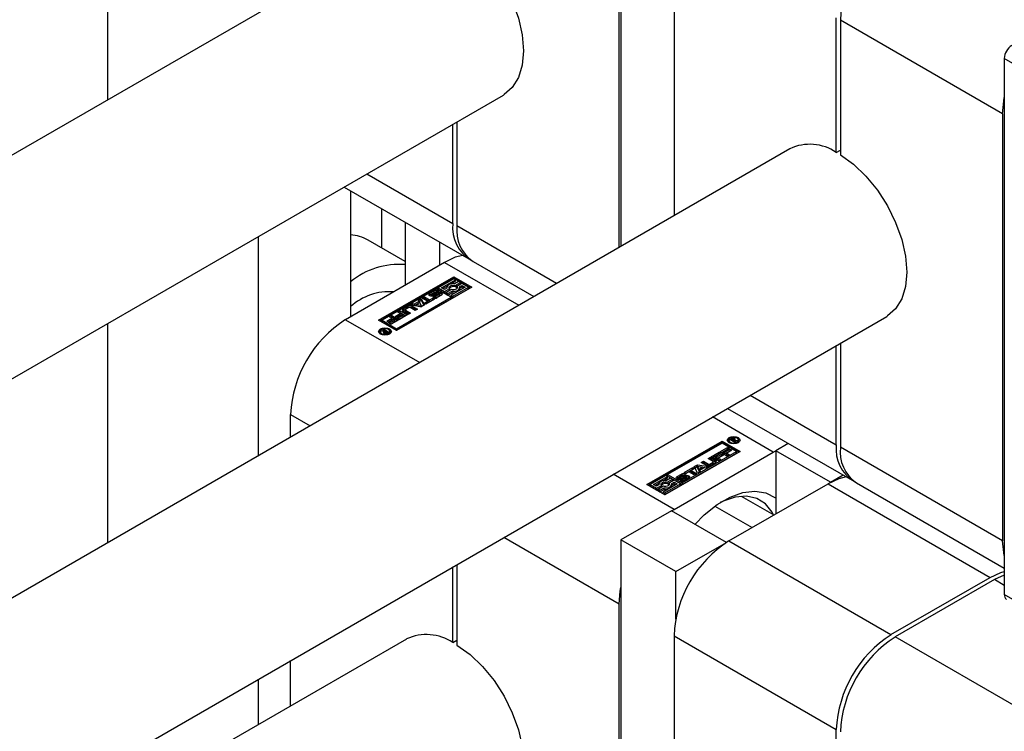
# Paper-space layout 'Sheet1' of a CAD drawing. Header units: millimetres. Extents: x -80341 to 21249, y 0 to 26255.
# Tile 120 of 154: x 17072 to 17173, y 8220 to 8294. Entities that reach past the tile are written whole.
import ezdxf

# ---------------------------------------------------------------- set-up
doc = ezdxf.new("R2010")
doc.units = ezdxf.units.MM
doc.linetypes.add('SLD-Sólida', pattern=[0])

psp = doc.layouts.new('Sheet1')

# ---------------------------------------------------------------- linework, layer by layer
at = {"color": 7, "linetype": 'SLD-Sólida', "lineweight": 25, "ltscale": 25}
for p, q in [((17080.75, 8372.49), (17080.75, 8285.24)), ((17133.79, 8313.3), (17133.79, 8270.14)), ((17133.61, 8270.04), (17133.61, 8306.66)), ((17111.64, 8303.07), (16931.03, 8198.81)), ((17139.27, 8303.4), (17139.27, 8273.3)), ((17156.03, 8279.84), (17156.03, 8293.72)), ((17173.21, 8283.8), (17156.45, 8293.48)), ((17156.45, 8293.48), (17156.45, 8279.59)), ((17179.04, 8286.27), (17173.38, 8289.54)), ((17173.38, 8289.54), (17173.38, 8234.18)), ((16941.03, 8181.49), (17121.64, 8285.75)), ((17173.21, 8283.8), (17173.21, 8239.71)), ((17116.43, 8272.49), (17116.43, 8282.74)), ((17116.85, 8282.99), (17116.85, 8272.24)), ((17151.24, 8280.21), (16931.03, 8153.09)), ((17156.03, 8279.84), (17156.45, 8280.08)), ((17107.55, 8277.62), (17116.43, 8272.49)), ((17105.2, 8276.26), (17118.08, 8268.83)), ((17105.86, 8275.88), (17105.86, 8262.87)), ((17109.04, 8274.05), (17109.04, 8269.99)), ((17111.51, 8272.62), (17111.51, 8266.14)), ((17127.14, 8266.3), (17116.85, 8272.24)), ((17096.31, 8271.13), (17096.31, 8248.5)), ((17111.51, 8268.56), (17107.68, 8270.77)), ((17115.05, 8270.58), (17115.05, 8268.18)), ((17115.58, 8268.48), (17105.33, 8262.56)), ((17115.58, 8268.48), (17123.25, 8264.06)), ((17118.51, 8268.58), (17124.8, 8264.95)), ((17108.76, 8262.5), (17116.53, 8266.99)), ((17116.53, 8266.83), (17108.9, 8262.42)), ((17116.53, 8266.79), (17114.91, 8265.85)), ((17115.26, 8265.85), (17116.71, 8266.69)), ((17116.23, 8266.25), (17116.71, 8266.53)), ((17116.53, 8266.99), (17118.39, 8265.92)), ((17116.53, 8266.99), (17116.53, 8266.83)), ((17116.53, 8266.83), (17118.25, 8265.84)), ((17116.71, 8266.69), (17116.53, 8266.79)), ((17117.02, 8266.51), (17116.61, 8266.27)), ((17116.67, 8266.1), (17117.2, 8266.41)), ((17116.67, 8265.94), (17117.2, 8266.24)), ((17116.71, 8266.53), (17116.71, 8266.69)), ((17117.37, 8266.31), (17116.85, 8266)), ((17117.2, 8266.41), (17117.02, 8266.51)), ((17117.2, 8266.24), (17117.2, 8266.41)), ((17118.04, 8265.92), (17117.37, 8266.31)), ((17114.73, 8265.75), (17109.11, 8262.5)), ((17118.39, 8265.92), (17110.61, 8261.43)), ((17114.06, 8265.28), (17114.5, 8265.53)), ((17114.06, 8265.11), (17114.5, 8265.37)), ((17114.06, 8265.11), (17114.06, 8265.28)), ((17114.66, 8265.4), (17114.28, 8265.19)), ((17114.38, 8265.13), (17114.8, 8265.36)), ((17114.38, 8264.97), (17114.8, 8265.2)), ((17114.5, 8265.37), (17114.5, 8265.53)), ((17114.94, 8265.24), (17114.51, 8265.01)), ((17114.66, 8264.97), (17115.03, 8265.19)), ((17116.24, 8264.88), (17114.73, 8265.75)), ((17114.79, 8265.42), (17114.78, 8265.42)), ((17114.97, 8265.52), (17114.79, 8265.42)), ((17114.8, 8265.2), (17114.8, 8265.36)), ((17114.91, 8265.85), (17115.57, 8265.47)), ((17114.91, 8265.69), (17114.91, 8265.85)), ((17114.91, 8265.69), (17115.57, 8265.3)), ((17115.03, 8265.03), (17115.03, 8265.19)), ((17115.06, 8265.05), (17115.06, 8265.21)), ((17115.08, 8265.08), (17115.08, 8265.24)), ((17115.08, 8265.07), (17115.08, 8265.24)), ((17115.57, 8265.67), (17115.26, 8265.85)), ((17115.4, 8265.77), (17115.84, 8266.03)), ((17115.81, 8265.81), (17115.57, 8265.67)), ((17115.57, 8265.47), (17116.1, 8265.77)), ((17115.57, 8265.3), (17116.1, 8265.61)), ((17115.57, 8265.3), (17115.57, 8265.47)), ((17116.27, 8265.67), (17115.75, 8265.37)), ((17115.75, 8265.37), (17115.92, 8265.27)), ((17115.75, 8265.2), (17115.75, 8265.37)), ((17115.75, 8265.2), (17115.92, 8265.1)), ((17115.8, 8265.89), (17115.8, 8265.8)), ((17115.92, 8265.27), (17116.34, 8265.51)), ((17115.92, 8265.1), (17116.34, 8265.34)), ((17115.92, 8265.1), (17115.92, 8265.27)), ((17116.1, 8265.61), (17116.1, 8265.77)), ((17117.69, 8265.92), (17116.24, 8265.08)), ((17116.34, 8265.34), (17116.34, 8265.51)), ((17116.41, 8264.98), (17118.04, 8265.92)), ((17116.41, 8264.82), (17118.04, 8265.76)), ((17116.67, 8265.94), (17116.67, 8266.1)), ((17116.85, 8265.84), (17116.85, 8266)), ((17116.85, 8265.84), (17116.87, 8265.81)), ((17117.13, 8265.97), (17117.37, 8266.1)), ((17117.15, 8265.81), (17117.37, 8265.94)), ((17117.15, 8265.72), (17117.15, 8265.89)), ((17117.37, 8266.1), (17117.69, 8265.92)), ((17117.37, 8265.94), (17117.37, 8266.1)), ((17117.37, 8265.94), (17117.55, 8265.84)), ((17118.04, 8265.76), (17118.04, 8265.92)), ((17110.61, 8261.63), (17116.24, 8264.88)), ((17110.61, 8261.47), (17116.24, 8264.72)), ((17112.02, 8264.07), (17112.28, 8264.22)), ((17112.28, 8264.22), (17112.47, 8264.19)), ((17112.28, 8264.06), (17112.28, 8264.22)), ((17112.47, 8264.19), (17112.95, 8264.47)), ((17112.47, 8264.02), (17112.95, 8264.3)), ((17112.47, 8264.02), (17112.47, 8264.19)), ((17113.02, 8264.33), (17112.71, 8264.14)), ((17112.89, 8264.57), (17113.15, 8264.72)), ((17112.95, 8264.47), (17112.89, 8264.57)), ((17112.95, 8264.44), (17113.15, 8264.56)), ((17112.95, 8264.3), (17112.95, 8264.47)), ((17113.16, 8264.07), (17113.02, 8264.33)), ((17113.15, 8264.72), (17113.49, 8264.08)), ((17113.15, 8264.56), (17113.15, 8264.72)), ((17113.15, 8264.56), (17113.42, 8264.04)), ((17113.24, 8264.78), (17113.48, 8264.92)), ((17113.8, 8264.46), (17113.24, 8264.78)), ((17113.38, 8264.7), (17113.48, 8264.75)), ((17113.47, 8264.27), (17113.8, 8264.46)), ((17113.65, 8264.17), (17113.47, 8264.27)), ((17113.48, 8264.92), (17114.03, 8264.6)), ((17113.48, 8264.75), (17113.48, 8264.92)), ((17113.48, 8264.75), (17114.03, 8264.43)), ((17113.61, 8264.19), (17113.8, 8264.3)), ((17114.54, 8264.68), (17113.65, 8264.17)), ((17113.8, 8264.3), (17113.8, 8264.46)), ((17114.06, 8265.11), (17114, 8265.06)), ((17114.03, 8264.6), (17114.36, 8264.78)), ((17114.03, 8264.43), (17114.36, 8264.62)), ((17114.03, 8264.43), (17114.03, 8264.6)), ((17114.24, 8265.13), (17114.24, 8264.97)), ((17114.24, 8264.96), (17114.24, 8265.13)), ((17114.24, 8264.96), (17114.24, 8264.96)), ((17114.28, 8264.96), (17114.28, 8265.11)), ((17114.32, 8264.96), (17114.32, 8265.11)), ((17114.35, 8264.85), (17114.53, 8264.95)), ((17114.36, 8264.78), (17114.54, 8264.68)), ((17114.36, 8264.62), (17114.36, 8264.78)), ((17114.36, 8264.62), (17114.4, 8264.6)), ((17114.37, 8264.96), (17114.38, 8264.97)), ((17114.38, 8264.97), (17114.38, 8265.13)), ((17114.53, 8264.79), (17114.53, 8264.95)), ((17114.53, 8264.79), (17114.53, 8264.79)), ((17114.53, 8264.79), (17114.53, 8264.79)), ((17114.55, 8264.79), (17114.55, 8264.95)), ((17114.59, 8264.79), (17114.59, 8264.95)), ((17114.63, 8264.79), (17114.63, 8264.96)), ((17114.66, 8264.81), (17115.03, 8265.03)), ((17114.66, 8264.81), (17114.66, 8264.97)), ((17115.26, 8265.09), (17114.82, 8264.84)), ((17116.24, 8264.92), (17116.24, 8265.08)), ((17116.24, 8265.08), (17116.41, 8264.98)), ((17116.24, 8264.92), (17116.41, 8264.82)), ((17116.24, 8264.72), (17116.24, 8264.88)), ((17116.41, 8264.82), (17116.41, 8264.98)), ((17110.47, 8262.89), (17111, 8263.2)), ((17110.75, 8263.34), (17110.99, 8263.48)), ((17111, 8263.2), (17110.75, 8263.34)), ((17110.89, 8263.26), (17110.99, 8263.31)), ((17110.99, 8263.48), (17111.72, 8263.06)), ((17110.99, 8263.31), (17110.99, 8263.48)), ((17110.99, 8263.31), (17111.58, 8262.97)), ((17111, 8263.03), (17111, 8263.2)), ((17111.28, 8263.67), (17111.78, 8263.96)), ((17111.28, 8263.51), (17111.78, 8263.8)), ((17111.28, 8263.51), (17111.28, 8263.67)), ((17111.81, 8263.1), (17111.28, 8263.41)), ((17111.51, 8263.57), (17111.51, 8263.41)), ((17111.88, 8263.81), (17111.54, 8263.62)), ((17111.54, 8263.53), (17112.04, 8263.24)), ((17111.54, 8263.37), (17111.54, 8263.53)), ((17111.54, 8263.37), (17111.9, 8263.16)), ((17111.78, 8263.8), (17111.78, 8263.96)), ((17112.04, 8263.24), (17111.81, 8263.1)), ((17113.14, 8263.88), (17112.02, 8264.07)), ((17112.53, 8263.52), (17112.02, 8263.81)), ((17112.24, 8264.03), (17112.28, 8264.06)), ((17112.24, 8263.96), (17112.76, 8263.66)), ((17112.24, 8263.8), (17112.24, 8263.96)), ((17112.24, 8263.8), (17112.62, 8263.58)), ((17112.28, 8264.06), (17112.47, 8264.02)), ((17112.76, 8263.66), (17112.53, 8263.52)), ((17112.71, 8263.98), (17112.71, 8264.14)), ((17112.71, 8264.14), (17113.16, 8264.07)), ((17112.71, 8263.98), (17113.16, 8263.9)), ((17113.49, 8264.08), (17113.14, 8263.88)), ((17113.16, 8263.9), (17113.16, 8264.07)), ((16941.03, 8135.77), (17161.24, 8262.89)), ((17080.75, 8262.15), (17080.75, 8239.52)), ((17105.33, 8262.56), (17113, 8258.14)), ((17110.61, 8261.43), (17108.76, 8262.5)), ((17109.11, 8262.5), (17110.61, 8261.63)), ((17109.11, 8262.34), (17109.11, 8262.5)), ((17109.11, 8262.34), (17110.61, 8261.47)), ((17109.6, 8262.39), (17110.13, 8262.7)), ((17109.78, 8262.28), (17109.6, 8262.39)), ((17109.74, 8262.3), (17110.13, 8262.53)), ((17110.31, 8262.59), (17109.78, 8262.28)), ((17109.87, 8262.19), (17110.44, 8262.52)), ((17110.05, 8262.09), (17109.87, 8262.19)), ((17109.88, 8262.84), (17110.12, 8262.98)), ((17110.13, 8262.7), (17109.88, 8262.84)), ((17110.01, 8262.11), (17110.44, 8262.36)), ((17110.02, 8262.76), (17110.12, 8262.81)), ((17110.85, 8262.55), (17110.05, 8262.09)), ((17110.12, 8262.98), (17110.85, 8262.55)), ((17110.12, 8262.81), (17110.12, 8262.98)), ((17110.12, 8262.81), (17110.71, 8262.47)), ((17110.13, 8262.53), (17110.13, 8262.7)), ((17110.44, 8262.52), (17110.31, 8262.59)), ((17110.44, 8262.36), (17110.44, 8262.52)), ((17110.65, 8262.78), (17110.47, 8262.89)), ((17110.61, 8262.81), (17111, 8263.03)), ((17111.18, 8263.09), (17110.65, 8262.78)), ((17110.74, 8262.7), (17111.31, 8263.02)), ((17110.92, 8262.59), (17110.74, 8262.7)), ((17110.88, 8262.62), (17111.31, 8262.86)), ((17111.72, 8263.06), (17110.92, 8262.59)), ((17111.31, 8263.02), (17111.18, 8263.09)), ((17111.31, 8262.86), (17111.31, 8263.02)), ((17108.9, 8261.34), (17108.9, 8261.17)), ((17108.9, 8261.17), (17108.93, 8261.07)), ((17108.96, 8261.37), (17109.07, 8261.44)), ((17109.28, 8261.33), (17108.96, 8261.37)), ((17109.07, 8261.44), (17109.44, 8261.38)), ((17109.07, 8261.36), (17109.07, 8261.44)), ((17109.2, 8261.52), (17109.3, 8261.57)), ((17109.44, 8261.38), (17109.2, 8261.52)), ((17109.28, 8261.2), (17109.28, 8261.33)), ((17109.28, 8261.24), (17109.37, 8261.23)), ((17109.3, 8261.57), (17109.81, 8261.28)), ((17109.3, 8261.46), (17109.3, 8261.57)), ((17109.37, 8261.28), (17109.37, 8261.15)), ((17109.4, 8261.14), (17109.4, 8261.24)), ((17109.44, 8261.35), (17109.44, 8261.38)), ((17109.46, 8261.37), (17109.44, 8261.35)), ((17109.44, 8261.14), (17109.44, 8261.22)), ((17109.63, 8261.27), (17109.46, 8261.37)), ((17109.51, 8261.14), (17109.51, 8261.22)), ((17109.57, 8261.24), (17109.58, 8261.24)), ((17109.57, 8261.15), (17109.57, 8261.24)), ((17109.58, 8261.24), (17109.59, 8261.25)), ((17109.58, 8261.16), (17109.58, 8261.24)), ((17109.59, 8261.25), (17109.63, 8261.27)), ((17109.59, 8261.16), (17109.59, 8261.25)), ((17109.63, 8261.18), (17109.63, 8261.27)), ((17109.63, 8261.22), (17109.67, 8261.2)), ((17109.81, 8261.28), (17109.64, 8261.18)), ((17109.9, 8261.07), (17109.93, 8261.17)), ((17109.93, 8261.17), (17109.93, 8261.34)), ((17110.61, 8261.63), (17110.61, 8261.47)), ((17156.45, 8260.13), (17156.45, 8249.38)), ((17156.03, 8249.63), (17156.03, 8259.88)), ((17147.14, 8254.76), (17156.03, 8249.63)), ((17144.8, 8253.4), (17157.68, 8245.97)), ((17099.67, 8250.44), (17099.67, 8252.77)), ((17099.67, 8252.77), (17101.68, 8251.61)), ((17149.52, 8248.89), (17143.25, 8252.51)), ((17136.46, 8245.53), (17144.23, 8250.02)), ((17144.23, 8250.02), (17146.09, 8248.95)), ((17144.23, 8250.02), (17144.23, 8249.86)), ((17144.92, 8250.12), (17144.92, 8249.96)), ((17144.92, 8249.96), (17144.95, 8249.86)), ((17145.04, 8250.17), (17145.2, 8250.27)), ((17145.54, 8249.88), (17145.04, 8250.17)), ((17145.18, 8250.09), (17145.2, 8250.11)), ((17145.2, 8250.11), (17145.2, 8250.27)), ((17145.25, 8250.21), (17145.22, 8250.18)), ((17145.22, 8250.18), (17145.38, 8250.09)), ((17145.22, 8250.07), (17145.22, 8250.18)), ((17145.27, 8250.21), (17145.25, 8250.21)), ((17145.28, 8250.22), (17145.27, 8250.21)), ((17145.28, 8250.22), (17145.28, 8250.3)), ((17145.38, 8250.09), (17145.41, 8250.1)), ((17145.38, 8249.97), (17145.38, 8250.09)), ((17145.39, 8250.24), (17145.39, 8250.32)), ((17145.41, 8250.08), (17145.41, 8250.1)), ((17145.41, 8250.08), (17145.64, 8249.94)), ((17145.77, 8250.02), (17145.41, 8250.08)), ((17145.41, 8249.96), (17145.41, 8250.08)), ((17145.47, 8250.06), (17145.47, 8250.18)), ((17145.47, 8250.06), (17145.47, 8250.17)), ((17145.54, 8250.11), (17145.54, 8250.28)), ((17145.64, 8249.94), (17145.54, 8249.88)), ((17145.57, 8250.12), (17145.89, 8250.08)), ((17145.57, 8250.05), (17145.57, 8250.12)), ((17145.6, 8250.16), (17145.6, 8250.22)), ((17145.89, 8250.08), (17145.77, 8250.02)), ((17145.92, 8249.86), (17145.94, 8249.96)), ((17145.94, 8249.96), (17145.94, 8250.12)), ((17144.23, 8249.86), (17136.6, 8245.45)), ((17146.09, 8248.95), (17138.31, 8244.46)), ((17144.23, 8249.82), (17138.61, 8246.57)), ((17140.11, 8245.7), (17145.74, 8248.95)), ((17143.99, 8248.9), (17144.79, 8249.36)), ((17144.73, 8248.48), (17143.99, 8248.9)), ((17144.14, 8248.82), (17144.79, 8249.2)), ((17145.95, 8248.87), (17144.23, 8249.86)), ((17145.74, 8248.95), (17144.23, 8249.82)), ((17144.97, 8249.26), (17144.41, 8248.94)), ((17144.41, 8248.94), (17144.53, 8248.86)), ((17144.41, 8248.77), (17144.41, 8248.94)), ((17144.53, 8248.86), (17145.07, 8249.17)), ((17144.53, 8248.7), (17145.07, 8249.01)), ((17145.25, 8249.07), (17144.71, 8248.76)), ((17144.79, 8249.36), (17144.97, 8249.26)), ((17144.79, 8249.2), (17144.79, 8249.36)), ((17144.79, 8249.2), (17144.83, 8249.18)), ((17145.07, 8249.17), (17145.25, 8249.07)), ((17145.07, 8249.01), (17145.07, 8249.17)), ((17145.07, 8249.01), (17145.11, 8248.99)), ((17145.74, 8248.79), (17145.74, 8248.95)), ((17149.52, 8248.89), (17149.77, 8249.03)), ((17151.07, 8249.78), (17149.77, 8249.03)), ((17155.42, 8245.77), (17149.77, 8249.03)), ((17149.77, 8249.03), (17149.77, 8242.5)), ((17173.21, 8239.71), (17156.45, 8249.38)), ((17139.27, 8242.97), (17149.52, 8248.89)), ((17140.11, 8245.54), (17145.74, 8248.79)), ((17142.08, 8247.8), (17142.32, 8247.94)), ((17142.32, 8247.94), (17142.82, 8247.65)), ((17142.32, 8247.77), (17142.32, 8247.94)), ((17142.8, 8248.21), (17143.04, 8248.35)), ((17143.3, 8247.92), (17142.8, 8248.21)), ((17142.94, 8248.13), (17143.04, 8248.19)), ((17143.04, 8248.35), (17143.57, 8248.05)), ((17143.04, 8248.19), (17143.04, 8248.35)), ((17143.04, 8248.19), (17143.57, 8247.88)), ((17143.12, 8248.4), (17143.92, 8248.86)), ((17143.86, 8247.98), (17143.12, 8248.4)), ((17143.27, 8248.32), (17143.92, 8248.7)), ((17144.1, 8248.76), (17143.54, 8248.43)), ((17143.54, 8248.43), (17143.66, 8248.36)), ((17143.54, 8248.27), (17143.54, 8248.43)), ((17143.54, 8248.27), (17143.66, 8248.2)), ((17143.57, 8247.88), (17143.57, 8248.05)), ((17143.66, 8248.36), (17144.2, 8248.67)), ((17143.66, 8248.2), (17144.2, 8248.51)), ((17143.66, 8248.2), (17143.66, 8248.36)), ((17144.38, 8248.57), (17143.84, 8248.26)), ((17143.84, 8248.26), (17144.09, 8248.11)), ((17143.84, 8248.09), (17143.84, 8248.26)), ((17143.84, 8248.09), (17143.95, 8248.03)), ((17144.09, 8248.11), (17143.86, 8247.98)), ((17143.92, 8248.86), (17144.1, 8248.76)), ((17143.92, 8248.7), (17143.92, 8248.86)), ((17143.92, 8248.7), (17143.96, 8248.68)), ((17144.2, 8248.67), (17144.38, 8248.57)), ((17144.2, 8248.51), (17144.2, 8248.67)), ((17144.2, 8248.51), (17144.24, 8248.49)), ((17144.41, 8248.77), (17144.53, 8248.7)), ((17144.53, 8248.7), (17144.53, 8248.86)), ((17144.71, 8248.76), (17144.96, 8248.62)), ((17144.71, 8248.6), (17144.71, 8248.76)), ((17144.71, 8248.6), (17144.82, 8248.53)), ((17144.96, 8248.62), (17144.73, 8248.48)), ((17140.31, 8246.77), (17141.2, 8247.29)), ((17140.45, 8246.69), (17141.2, 8247.12)), ((17141.38, 8247.18), (17141.05, 8247)), ((17141.05, 8247), (17141.6, 8246.68)), ((17141.05, 8246.83), (17141.05, 8247)), ((17141.2, 8247.29), (17141.38, 8247.18)), ((17141.2, 8247.12), (17141.2, 8247.29)), ((17141.2, 8247.12), (17141.23, 8247.1)), ((17141.36, 8247.38), (17141.7, 8247.58)), ((17141.7, 8246.73), (17141.36, 8247.38)), ((17141.42, 8247.25), (17141.7, 8247.42)), ((17142.14, 8247.31), (17141.69, 8247.39)), ((17141.69, 8247.39), (17141.82, 8247.13)), ((17141.69, 8247.22), (17141.69, 8247.39)), ((17141.69, 8247.22), (17141.82, 8246.97)), ((17141.7, 8247.58), (17142.82, 8247.38)), ((17141.7, 8247.42), (17141.7, 8247.58)), ((17141.7, 8247.42), (17142.61, 8247.26)), ((17141.96, 8246.88), (17141.7, 8246.73)), ((17141.82, 8247.13), (17142.14, 8247.31)), ((17141.82, 8246.97), (17142.14, 8247.15)), ((17141.82, 8246.97), (17141.82, 8247.13)), ((17142.38, 8247.27), (17141.9, 8246.99)), ((17141.9, 8246.99), (17141.96, 8246.88)), ((17141.9, 8246.85), (17141.9, 8246.99)), ((17142.61, 8247.49), (17142.08, 8247.8)), ((17142.14, 8247.15), (17142.14, 8247.31)), ((17142.22, 8247.72), (17142.32, 8247.77)), ((17142.32, 8247.77), (17142.82, 8247.48)), ((17142.57, 8247.23), (17142.38, 8247.27)), ((17142.82, 8247.38), (17142.57, 8247.23)), ((17142.82, 8247.48), (17142.82, 8247.65)), ((17142.97, 8247.65), (17143.3, 8247.84)), ((17142.97, 8247.48), (17143.3, 8247.68)), ((17142.97, 8247.48), (17142.97, 8247.65)), ((17143.57, 8247.79), (17143.06, 8247.49)), ((17143.3, 8247.68), (17143.3, 8247.84)), ((17143.33, 8247.72), (17143.33, 8247.88)), ((17139.27, 8242.97), (17133, 8246.59)), ((17138.43, 8246.47), (17136.81, 8245.53)), ((17137.16, 8245.53), (17138.61, 8246.37)), ((17138.13, 8245.93), (17138.61, 8246.21)), ((17138.61, 8246.37), (17138.43, 8246.47)), ((17138.92, 8246.19), (17138.51, 8245.95)), ((17138.57, 8245.78), (17139.1, 8246.09)), ((17138.57, 8245.62), (17139.1, 8245.92)), ((17138.61, 8246.57), (17140.11, 8245.7)), ((17138.61, 8246.41), (17138.61, 8246.57)), ((17138.61, 8246.41), (17140.11, 8245.54)), ((17138.61, 8246.21), (17138.61, 8246.37)), ((17139.27, 8245.99), (17138.75, 8245.68)), ((17139.1, 8246.09), (17138.92, 8246.19)), ((17139.1, 8245.92), (17139.1, 8246.09)), ((17139.94, 8245.6), (17139.27, 8245.99)), ((17139.59, 8246.2), (17139.53, 8246.15)), ((17139.59, 8246.36), (17140.03, 8246.61)), ((17139.59, 8246.2), (17140.03, 8246.45)), ((17139.59, 8246.2), (17139.59, 8246.36)), ((17139.77, 8246.21), (17139.77, 8246.05)), ((17139.78, 8246.04), (17139.78, 8246.2)), ((17140.19, 8246.48), (17139.81, 8246.27)), ((17139.81, 8246.04), (17139.81, 8246.19)), ((17139.85, 8246.04), (17139.85, 8246.19)), ((17139.88, 8246.04), (17139.88, 8246.2)), ((17139.88, 8245.93), (17140.06, 8246.04)), ((17139.91, 8246.21), (17140.33, 8246.45)), ((17139.91, 8246.05), (17140.33, 8246.28)), ((17139.91, 8246.05), (17139.91, 8246.21)), ((17140.03, 8246.45), (17140.03, 8246.61)), ((17140.47, 8246.33), (17140.05, 8246.1)), ((17140.06, 8246.04), (17140.06, 8246.03)), ((17140.06, 8245.87), (17140.06, 8246.04)), ((17140.06, 8245.87), (17140.06, 8246.03)), ((17140.08, 8245.87), (17140.08, 8246.03)), ((17140.11, 8245.87), (17140.11, 8246.03)), ((17140.15, 8245.87), (17140.15, 8246.04)), ((17140.19, 8246.05), (17140.56, 8246.27)), ((17140.19, 8245.89), (17140.56, 8246.11)), ((17140.19, 8245.89), (17140.19, 8246.05)), ((17140.49, 8246.67), (17140.31, 8246.77)), ((17140.5, 8246.61), (17140.32, 8246.5)), ((17140.33, 8246.28), (17140.33, 8246.45)), ((17140.79, 8246.18), (17140.35, 8245.92)), ((17140.81, 8246.86), (17140.49, 8246.67)), ((17140.56, 8246.11), (17140.56, 8246.27)), ((17140.6, 8246.14), (17140.6, 8246.3)), ((17140.61, 8246.16), (17140.61, 8246.32)), ((17141.36, 8246.54), (17140.81, 8246.86)), ((17141.05, 8246.83), (17141.46, 8246.6)), ((17141.6, 8246.68), (17141.36, 8246.54)), ((17155.42, 8245.77), (17156.73, 8246.52)), ((17138.31, 8244.46), (17136.46, 8245.53)), ((17136.81, 8245.53), (17137.47, 8245.15)), ((17136.81, 8245.37), (17136.81, 8245.53)), ((17136.81, 8245.37), (17137.47, 8244.99)), ((17137.47, 8245.35), (17137.16, 8245.53)), ((17137.3, 8245.45), (17137.74, 8245.71)), ((17137.71, 8245.49), (17137.47, 8245.35)), ((17137.47, 8245.15), (17138, 8245.45)), ((17137.47, 8244.99), (17138, 8245.29)), ((17137.47, 8244.99), (17137.47, 8245.15)), ((17138.17, 8245.35), (17137.65, 8245.05)), ((17137.65, 8245.05), (17137.82, 8244.95)), ((17137.65, 8244.88), (17137.65, 8245.05)), ((17137.65, 8244.88), (17137.82, 8244.78)), ((17137.7, 8245.57), (17137.7, 8245.48)), ((17137.82, 8244.95), (17138.24, 8245.19)), ((17137.82, 8244.78), (17138.24, 8245.02)), ((17137.82, 8244.78), (17137.82, 8244.95)), ((17138, 8245.29), (17138, 8245.45)), ((17139.59, 8245.6), (17138.14, 8244.76)), ((17138.24, 8245.02), (17138.24, 8245.19)), ((17138.31, 8244.66), (17139.94, 8245.6)), ((17138.31, 8244.5), (17139.94, 8245.44)), ((17138.57, 8245.62), (17138.57, 8245.78)), ((17138.75, 8245.52), (17138.75, 8245.68)), ((17138.75, 8245.52), (17138.77, 8245.49)), ((17139.03, 8245.65), (17139.27, 8245.78)), ((17139.05, 8245.49), (17139.27, 8245.62)), ((17139.05, 8245.4), (17139.05, 8245.57)), ((17139.27, 8245.78), (17139.59, 8245.6)), ((17139.27, 8245.62), (17139.27, 8245.78)), ((17139.27, 8245.62), (17139.45, 8245.52)), ((17139.94, 8245.44), (17139.94, 8245.6)), ((17140.11, 8245.7), (17140.11, 8245.54)), ((17144.92, 8239.71), (17155.18, 8245.62)), ((17155.18, 8245.62), (17171.94, 8235.95)), ((17155.42, 8245.77), (17155.42, 8245.76)), ((17158.11, 8245.72), (17173.38, 8236.9)), ((17138.14, 8244.6), (17138.14, 8244.76)), ((17138.14, 8244.76), (17138.31, 8244.66)), ((17138.14, 8244.6), (17138.31, 8244.5)), ((17138.31, 8244.5), (17138.31, 8244.66)), ((17146.21, 8244.34), (17149.58, 8242.39)), ((17139.02, 8242.83), (17133.79, 8239.81)), ((17139.02, 8242.83), (17139.27, 8242.97)), ((17144.68, 8239.56), (17139.02, 8242.83)), ((17143.5, 8243.31), (17147.33, 8241.1)), ((17133.61, 8233.17), (17121.68, 8240.06)), ((17139.44, 8236.54), (17133.79, 8239.81)), ((17133.79, 8239.81), (17133.79, 8196.65)), ((17139.44, 8236.54), (17144.68, 8239.56)), ((17144.68, 8239.56), (17144.68, 8239.56)), ((17144.92, 8239.71), (17161.68, 8230.03)), ((17116.43, 8229.21), (17116.43, 8237.02)), ((17116.85, 8237.27), (17116.85, 8228.96)), ((17139.44, 8231.63), (17139.44, 8236.54)), ((17161.68, 8230.03), (17171.94, 8235.95)), ((17172.36, 8235.71), (17162.11, 8229.79)), ((17173.38, 8236.19), (17172.36, 8235.71)), ((17173.38, 8235.11), (17172.36, 8235.71)), ((17179.04, 8230.91), (17173.38, 8234.18)), ((17133.61, 8196.55), (17133.61, 8233.17)), ((17111.64, 8229.58), (16931.03, 8125.32)), ((17139.27, 8229.91), (17156.03, 8220.23)), ((17139.27, 8229.91), (17139.27, 8199.81)), ((17178.87, 8220.11), (17162.11, 8229.79)), ((17116.43, 8229.21), (17116.85, 8229.45)), ((17099.67, 8222.67), (17099.67, 8227.35)), ((17096.31, 8225.41), (17096.31, 8220.73)), ((17156.03, 8206.35), (17156.03, 8220.23))]:
    psp.add_line(p, q, dxfattribs=at)
at = {"color": 7, "linetype": 'SLD-Sólida', "lineweight": 25, "ltscale": 25, "flags": 128}
for points in [[(17116.85, 8302.45), (17118.2, 8301.47), (17119.49, 8300.24), (17120.68, 8298.78), (17121.71, 8297.17), (17122.56, 8295.45), (17123.19, 8293.7), (17123.58, 8291.97), (17123.71, 8290.33), (17123.58, 8288.84), (17123.19, 8287.56), (17122.56, 8286.53), (17121.71, 8285.8), (17121.64, 8285.75)], [(17173.21, 8283.8), (17173.32, 8285.14), (17173.38, 8285.52)], [(17156.45, 8279.59), (17157.8, 8278.62), (17159.09, 8277.38), (17160.28, 8275.92), (17161.31, 8274.31), (17162.16, 8272.59), (17162.79, 8270.84), (17163.18, 8269.11), (17163.31, 8267.47), (17163.18, 8265.98), (17162.79, 8264.7), (17162.16, 8263.67), (17161.31, 8262.94), (17161.24, 8262.89)], [(17117.44, 8269.2), (17116.68, 8269), (17115.58, 8268.48)], [(17116.61, 8266.27), (17116.44, 8266.28), (17116.28, 8266.26), (17116.13, 8266.22), (17116, 8266.16), (17115.89, 8266.09), (17115.83, 8266), (17115.8, 8265.9), (17115.81, 8265.81)], [(17114.51, 8265.01), (17114.41, 8264.97), (17114.28, 8264.96), (17114.16, 8264.97), (17114.06, 8265.01), (17113.99, 8265.07), (17113.97, 8265.15), (17113.99, 8265.22), (17114.06, 8265.28)], [(17114.8, 8265.36), (17114.9, 8265.4), (17115.03, 8265.41), (17115.15, 8265.4), (17115.26, 8265.36), (17115.33, 8265.3), (17115.35, 8265.23), (17115.33, 8265.16), (17115.26, 8265.09)], [(17114.94, 8265.25), (17114.9, 8265.24), (17114.8, 8265.2)], [(17116.1, 8265.77), (17116.05, 8265.85), (17116.05, 8265.92), (17116.09, 8266), (17116.17, 8266.06), (17116.28, 8266.11), (17116.41, 8266.13), (17116.55, 8266.13), (17116.67, 8266.1)], [(17116.85, 8266), (17116.89, 8265.93), (17116.89, 8265.85), (17116.85, 8265.78), (17116.77, 8265.71), (17116.66, 8265.67), (17116.54, 8265.64), (17116.4, 8265.65), (17116.27, 8265.67)], [(17116.34, 8265.51), (17116.5, 8265.5), (17116.67, 8265.51), (17116.82, 8265.55), (17116.95, 8265.61), (17117.05, 8265.69), (17117.12, 8265.78), (17117.15, 8265.87), (17117.13, 8265.97)], [(17114.24, 8264.97), (17114.24, 8264.97), (17114.24, 8264.96)], [(17115.08, 8265.07), (17115.08, 8265.08), (17115.08, 8265.08)], [(17111.28, 8263.51), (17111.24, 8263.48), (17111.22, 8263.46)], [(17109.88, 8261.61), (17110.03, 8261.48), (17110.08, 8261.34), (17110.03, 8261.19), (17109.88, 8261.07), (17109.67, 8260.98), (17109.41, 8260.95), (17109.16, 8260.98), (17108.95, 8261.07), (17108.8, 8261.19), (17108.75, 8261.34), (17108.8, 8261.48), (17108.95, 8261.61), (17109.16, 8261.69), (17109.41, 8261.72), (17109.67, 8261.69), (17109.88, 8261.61)], [(17108.77, 8261.25), (17108.8, 8261.32), (17108.93, 8261.43)], [(17109.78, 8261.55), (17109.61, 8261.61), (17109.41, 8261.63), (17109.22, 8261.61), (17109.05, 8261.55), (17108.94, 8261.45), (17108.9, 8261.34), (17108.94, 8261.22), (17109.05, 8261.13), (17109.22, 8261.06), (17109.41, 8261.04), (17109.61, 8261.06), (17109.78, 8261.13), (17109.89, 8261.22), (17109.93, 8261.34), (17109.89, 8261.45), (17109.78, 8261.55)], [(17109.9, 8261.43), (17110.03, 8261.32), (17110.06, 8261.25)], [(17144.96, 8249.85), (17144.82, 8249.97), (17144.77, 8250.12), (17144.82, 8250.26), (17144.96, 8250.39), (17145.18, 8250.47), (17145.43, 8250.5), (17145.69, 8250.47), (17145.9, 8250.39), (17146.04, 8250.26), (17146.09, 8250.12), (17146.04, 8249.97), (17145.9, 8249.85), (17145.69, 8249.77), (17145.43, 8249.74), (17145.18, 8249.77), (17144.96, 8249.85)], [(17144.79, 8250.04), (17144.82, 8250.1), (17144.95, 8250.22)], [(17145.07, 8249.91), (17145.24, 8249.85), (17145.43, 8249.82), (17145.63, 8249.85), (17145.79, 8249.91), (17145.91, 8250.01), (17145.94, 8250.12), (17145.91, 8250.23), (17145.79, 8250.33), (17145.63, 8250.39), (17145.43, 8250.41), (17145.24, 8250.39), (17145.07, 8250.33), (17144.96, 8250.23), (17144.92, 8250.12), (17144.96, 8250.01), (17145.07, 8249.91)], [(17145.22, 8250.12), (17145.21, 8250.11), (17145.2, 8250.11)], [(17145.92, 8250.22), (17146.04, 8250.1), (17146.08, 8250.04)], [(17143.63, 8247.83), (17143.61, 8247.86), (17143.57, 8247.88)], [(17138.51, 8245.95), (17138.34, 8245.96), (17138.18, 8245.94), (17138.03, 8245.9), (17137.9, 8245.84), (17137.79, 8245.77), (17137.73, 8245.68), (17137.7, 8245.59), (17137.71, 8245.49)], [(17140.05, 8246.1), (17139.95, 8246.05), (17139.82, 8246.04), (17139.7, 8246.05), (17139.59, 8246.09), (17139.52, 8246.16), (17139.49, 8246.23), (17139.52, 8246.3), (17139.59, 8246.36)], [(17140.15, 8245.87), (17140.15, 8245.87), (17140.15, 8245.87)], [(17140.33, 8246.45), (17140.44, 8246.48), (17140.56, 8246.5), (17140.68, 8246.48), (17140.79, 8246.44), (17140.86, 8246.38), (17140.88, 8246.31), (17140.86, 8246.24), (17140.79, 8246.18)], [(17140.47, 8246.33), (17140.44, 8246.32), (17140.33, 8246.28)], [(17157.04, 8246.34), (17156.28, 8246.14), (17155.18, 8245.62)], [(17138, 8245.45), (17137.95, 8245.53), (17137.95, 8245.6), (17137.99, 8245.68), (17138.07, 8245.74), (17138.18, 8245.79), (17138.31, 8245.81), (17138.45, 8245.81), (17138.57, 8245.78)], [(17138.75, 8245.68), (17138.79, 8245.61), (17138.79, 8245.53), (17138.75, 8245.46), (17138.67, 8245.39), (17138.56, 8245.35), (17138.44, 8245.32), (17138.3, 8245.33), (17138.17, 8245.35)], [(17138.24, 8245.19), (17138.4, 8245.18), (17138.57, 8245.19), (17138.72, 8245.23), (17138.85, 8245.29), (17138.95, 8245.37), (17139.02, 8245.46), (17139.05, 8245.55), (17139.03, 8245.65)], [(17141.44, 8241.43), (17142.4, 8242.41), (17143.72, 8243.46), (17145.07, 8244.24), (17146.39, 8244.71), (17147.63, 8244.85), (17148.76, 8244.67), (17149.74, 8244.16), (17149.77, 8244.13)], [(17149.53, 8242.42), (17149.4, 8242.67), (17148.72, 8243.54), (17147.83, 8244.1), (17146.77, 8244.34), (17145.59, 8244.24), (17144.33, 8243.81), (17144.03, 8243.67)], [(17173.38, 8238.19), (17173.32, 8238.5), (17173.21, 8239.71)], [(17171.94, 8235.95), (17173.04, 8236.46), (17173.38, 8236.57)], [(17133.61, 8233.17), (17133.72, 8234.51), (17133.79, 8234.9)], [(17116.85, 8228.96), (17118.2, 8227.99), (17119.49, 8226.75), (17120.68, 8225.3), (17121.71, 8223.68), (17122.56, 8221.96), (17123.19, 8220.21), (17123.58, 8218.48), (17123.71, 8216.84), (17123.58, 8215.35), (17123.19, 8214.07), (17122.56, 8213.04), (17121.71, 8212.31), (17121.64, 8212.26)]]:
    psp.add_lwpolyline(points, dxfattribs=at)
at = {"color": 7, "linetype": 'SLD-Sólida', "lineweight": 25, "ltscale": 625}
for centre, radius, start, end in [((17168.73, 8292.92), 12.29, 122.6055, 177.3945), ((17175.07, 8289.46), 1.69, 122.6055, 177.3945), ((17153.3, 8275.77), 4.9, 56.137, 114.8746), ((17120.26, 8272.04), 3.86, 173.3016, 239.5173), ((17105.56, 8267.02), 4.31, 60.527, 86.0799), ((17120.66, 8271.76), 3.84, 172.7442, 235.9436), ((17110.86, 8260.43), 7.84, 85.2564, 129.6872), ((17109.89, 8259.41), 6.04, 86.0614, 131.8848), ((17114.34, 8265.08), 0.125, 118.9744, 140.6719), ((17114.73, 8265.09), 0.496, 60.9946, 117.5287), ((17114.72, 8264.96), 0.463, 91.8204, 118.1165), ((17114.76, 8265.22), 0.214, 108.9576, 119.6966), ((17114.76, 8265.23), 0.198, 96.2398, 108.9147), ((17114.75, 8265.31), 0.117, 81.5243, 96.3071), ((17114.76, 8265.37), 0.0582, 62.5652, 80.4478), ((17115.05, 8265.03), 0.238, 112.0863, 118.7048), ((17115.04, 8265.04), 0.227, 101.8651, 111.321), ((17115.03, 8265.11), 0.156, 87.818, 101.8478), ((17114.97, 8265.31), 0.135, 299.448, 314.9752), ((17115.04, 8265.2), 0.0625, 60.4434, 89.9497), ((17115.03, 8265.25), 0.0505, 312.2464, 347.6366), ((17115.06, 8265.24), 0.0206, 352.3966, 67.2258), ((17115.06, 8264.88), 0.369, 45.9156, 87.7301), ((17116.47, 8265.44), 0.539, 67.8011, 137.5088), ((17116.47, 8266.47), 1.14, 263.1444, 282.3714), ((17116.9, 8265.73), 0.252, 325.0298, 359.1587), ((17114.27, 8265.13), 0.0348, 138.0919, 188.3602), ((17114.28, 8265.15), 0.044, 208.2409, 279.9419), ((17114.28, 8265.29), 0.187, 270.7071, 283.3034), ((17114.27, 8265.35), 0.244, 283.328, 296.1046), ((17114.59, 8265.28), 0.496, 240.7736, 297.5496), ((17114.56, 8265.01), 0.06, 241.3555, 264.6933), ((17114.57, 8265.07), 0.125, 263.395, 281.5493), ((17114.56, 8265.13), 0.187, 279.7213, 291.0835), ((17114.56, 8264.96), 0.18, 282.7442, 291.1981), ((17114.56, 8265.15), 0.21, 290.3559, 299.7667), ((17114.56, 8264.99), 0.21, 290.3559, 299.7667), ((17114.97, 8265.14), 0.135, 299.448, 314.9752), ((17115.03, 8265.08), 0.0505, 312.2464, 347.6366), ((17111.33, 8263.54), 0.14, 110.7834, 249.2166), ((17111.56, 8263.57), 0.0448, 110.7834, 249.2166), ((17111.56, 8263.42), 0.0516, 185.6948, 245.6253), ((17112.01, 8263.53), 0.492, 62.6097, 117.3903), ((17112.01, 8263.36), 0.492, 62.6097, 117.3903), ((17111.95, 8263.67), 0.158, 62.6097, 117.3903), ((17111.95, 8252.21), 12.29, 122.6055, 177.3945), ((17109.32, 8261.27), 0.0808, 124.8218, 203.5184), ((17109.37, 8261.3), 0.135, 208.4631, 243.0053), ((17109.45, 8261.42), 0.28, 238.6185, 270.2037), ((17109.5, 8261.23), 0.142, 115.5338, 154.4657), ((17109.42, 8261.28), 0.0471, 174.386, 244.8009), ((17109.49, 8261.38), 0.171, 236.776, 250.6424), ((17109.48, 8261.35), 0.134, 250.7189, 281.3078), ((17109.47, 8261.48), 0.347, 268.0817, 286.7176), ((17109.45, 8261.47), 0.258, 282.0183, 295.6713), ((17109.45, 8261.54), 0.408, 287.121, 299.083), ((17145.4, 8249.91), 0.408, 107.121, 119.083), ((17145.38, 8249.97), 0.347, 88.0817, 106.7176), ((17145.39, 8249.99), 0.258, 102.0183, 115.6713), ((17145.37, 8250.11), 0.134, 70.7189, 101.3078), ((17145.39, 8250.04), 0.28, 58.6185, 90.2037), ((17145.35, 8250.07), 0.171, 56.776, 70.6424), ((17145.35, 8250.23), 0.142, 295.5338, 334.4657), ((17145.43, 8250.17), 0.0471, 354.386, 64.8009), ((17145.41, 8249.92), 0.229, 56.9789, 74.9125), ((17145.48, 8250.16), 0.135, 28.4631, 63.0053), ((17145.45, 8249.96), 0.173, 49.1422, 61.0564), ((17145.52, 8250.19), 0.0808, 304.8218, 23.5184), ((17159.86, 8249.18), 3.86, 173.3016, 239.5173), ((17160.26, 8248.9), 3.84, 172.7442, 235.9436), ((17143.29, 8247.88), 0.0448, 290.7834, 69.2166), ((17143.52, 8247.92), 0.14, 290.7834, 69.2166), ((17142.84, 8247.93), 0.492, 242.6097, 297.3903), ((17142.89, 8247.79), 0.158, 242.6097, 297.3903), ((17142.89, 8247.62), 0.158, 242.6097, 297.3903), ((17143.28, 8247.72), 0.0516, 294.3747, 354.3052), ((17139.82, 8246.21), 0.0505, 132.2464, 167.6366), ((17139.79, 8246.21), 0.0206, 172.3966, 247.2258), ((17139.78, 8246.05), 0.0165, 180.8204, 210.5521), ((17139.88, 8246.15), 0.135, 119.448, 134.9752), ((17139.81, 8246.25), 0.0625, 240.4434, 269.9497), ((17139.82, 8246.34), 0.156, 267.818, 281.8478), ((17139.8, 8246.41), 0.227, 281.8651, 291.321), ((17139.79, 8246.42), 0.238, 292.0863, 298.7048), ((17140.12, 8246.36), 0.496, 240.9946, 297.5287), ((17139.8, 8246.25), 0.223, 296.7587, 298.8038), ((17140.26, 8246.17), 0.496, 60.7736, 117.5496), ((17140.25, 8246.04), 0.467, 90.4436, 118.0546), ((17140.09, 8246.08), 0.0582, 242.5652, 260.4478), ((17140.1, 8246.14), 0.117, 261.5243, 276.3071), ((17140.09, 8246.22), 0.198, 276.2398, 288.9147), ((17140.08, 8246.24), 0.214, 288.9576, 299.6966), ((17140.08, 8246.08), 0.214, 288.9576, 299.6966), ((17140.29, 8246.3), 0.21, 110.3559, 119.7667), ((17140.28, 8246.32), 0.187, 99.7213, 111.0835), ((17140.28, 8246.38), 0.125, 83.395, 101.5493), ((17140.29, 8246.45), 0.06, 61.3555, 84.6933), ((17140.58, 8246.11), 0.244, 103.328, 116.1046), ((17140.56, 8246.16), 0.187, 90.7071, 103.3034), ((17140.57, 8246.31), 0.044, 28.2409, 99.9419), ((17140.5, 8246.38), 0.125, 298.9744, 320.6719), ((17140.5, 8246.22), 0.125, 298.9744, 320.6719), ((17140.57, 8246.32), 0.0348, 318.0919, 8.3602), ((17140.57, 8246.16), 0.0356, 318.3799, 358.9033), ((17140.59, 8245.97), 0.367, 45.7719, 87.7395), ((17138.37, 8245.12), 0.539, 67.8011, 137.5088), ((17138.37, 8246.15), 1.14, 263.1418, 282.3589), ((17138.8, 8245.41), 0.252, 325.0624, 359.1602), ((17151.55, 8229.35), 12.29, 122.6055, 177.3945), ((17173.91, 8234.11), 0.527, 172.7442, 235.9436), ((17113.7, 8225.14), 4.9, 56.137, 114.8746), ((17168.31, 8219.67), 12.29, 122.6055, 177.3945), ((17168.73, 8219.43), 12.29, 122.6055, 177.3945)]:
    psp.add_arc(centre, radius, start, end, dxfattribs=at)

doc.saveas('drawing.dxf')
